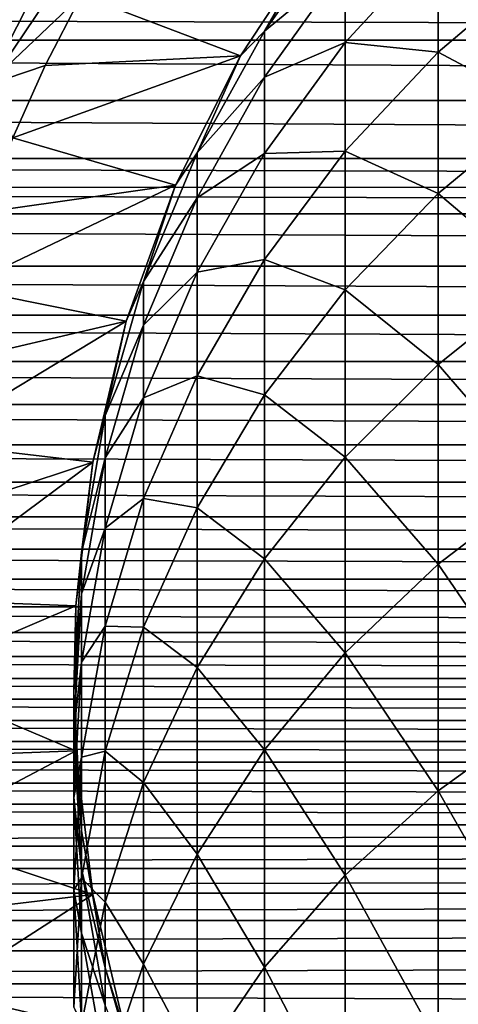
# Model space of a CAD drawing. Header units: metres. Extents: x -109 to 109, y -315 to 32.
# Tile 200 of 256: x -13.57 to -8.98, y -3.4 to 6.88. Entities that reach past the tile are written whole.
import ezdxf

# ---------------------------------------------------------------- set-up
doc = ezdxf.new("R2010")
doc.units = ezdxf.units.M
doc.layers.add('solid_K244242000C74_AAA', color=7, linetype='CONTINUOUS')

msp = doc.modelspace()

# ---------------------------------------------------------------- linework, layer by layer
at = {"layer": 'solid_K244242000C74_AAA'}
for points in [[(-16.023153, 9.640984, 26.77269), (-13.040832, 7.443475, 13.022852), (-13.751026, 6.388537, 13.571536)], [(-10.427602, 7.763062, 99.5), (-11.007415, 6.756376, 103.573318), (-10.163809, 7.941661, 103.666595)], [(-10.163809, 7.4509, 107.81163), (-10.163809, 7.941661, 103.666595), (-11.007415, 6.756376, 103.573318)], [(-13.185468, 7.612633, 75.463287), (-13.582321, 7.841757, 75.353462), (-14.327603, 6.37906, 75.353462)], [(-11.258284, 6.500063, 75.5), (-10.427655, 7.762985, 75.5), (-12.919086, 7.132758, 75.5)], [(-10.427602, 7.763062, 99.5), (-11.258284, 6.500063, 75.5), (-11.25833, 6.5, 99.5)], [(-10.427602, 7.763062, 99.5), (-11.25833, 6.5, 99.5), (-11.007415, 6.756376, 103.573318)], [(-10.427602, 7.763062, 99.5), (-10.427655, 7.762985, 75.5), (-11.258284, 6.500063, 75.5)], [(-13.908973, 6.192674, 75.463287), (-13.185468, 7.612633, 75.463287), (-14.327603, 6.37906, 75.353462)], [(-13.908973, 6.192674, 75.463287), (-12.919086, 7.132758, 75.5), (-13.185468, 7.612633, 75.463287)], [(-10.163809, 6.636114, 111.905312), (-9.192389, 7.69306, 112.159241), (-10.163809, 7.4509, 107.81163)], [(-9.192389, 6.536077, 116.258514), (-9.192389, 7.69306, 112.159241), (-10.163809, 6.636114, 111.905312)], [(-9.192389, 6.536077, 116.258514), (-8.105368, 7.459882, 116.558914), (-9.192389, 7.69306, 112.159241)], [(-63.08997, 6.978673, 13.277731), (-62.852905, 6.846569, 13.346329), (-13.040832, 7.443475, 13.022852)], [(-62.852905, 6.846569, 13.346329), (-62.601795, 6.709546, 13.415736), (-13.040832, 7.443475, 13.022852)], [(-62.601795, 6.709546, 13.415736), (-62.336479, 6.566334, 13.48641), (-13.040832, 7.443475, 13.022852)], [(-62.336479, 6.566334, 13.48641), (-62.055328, 6.419843, 13.556755), (-13.040832, 7.443475, 13.022852)], [(-62.055328, 6.419843, 13.556755), (-13.751026, 6.388537, 13.571536), (-13.040832, 7.443475, 13.022852)], [(-11.007415, 6.276602, 107.625542), (-10.163809, 7.4509, 107.81163), (-11.007415, 6.756376, 103.573318)], [(-10.163809, 6.636114, 111.905312), (-10.163809, 7.4509, 107.81163), (-11.007415, 6.276602, 107.625542)], [(-8.105368, 5.95808, 120.626289), (-8.105368, 7.459882, 116.558914), (-9.192389, 6.536077, 116.258514)], [(-13.908973, 6.192674, 75.463287), (-13.298896, 6.396797, 75.5), (-12.919086, 7.132758, 75.5)], [(-11.258284, 6.500063, 75.5), (-12.919086, 7.132758, 75.5), (-13.298896, 6.396797, 75.5)], [(55.592159, 6.660616, -13.440097), (-55.592159, 6.660616, -13.440097), (-55.818272, 6.978356, -13.277897)], [(55.818272, 6.978356, -13.277897), (55.592159, 6.660616, -13.440097), (-55.818272, 6.978356, -13.277897)], [(-11.25833, 6.5, 99.5), (-11.712595, 5.484381, 103.473206), (-11.007415, 6.756376, 103.573318)], [(-11.007415, 6.276602, 107.625542), (-11.007415, 6.756376, 103.573318), (-11.712595, 5.484381, 103.473206)], [(55.192776, 6.031777, -13.733814), (-55.192776, 6.031777, -13.733814), (-55.592159, 6.660616, -13.440097)], [(55.592159, 6.660616, -13.440097), (55.192776, 6.031777, -13.733814), (-55.592159, 6.660616, -13.440097)], [(-11.007415, 5.480058, 111.627579), (-10.163809, 6.636114, 111.905312), (-11.007415, 6.276602, 107.625542)], [(-10.163809, 5.502338, 115.922363), (-10.163809, 6.636114, 111.905312), (-11.007415, 5.480058, 111.627579)], [(-10.163809, 5.502338, 115.922363), (-9.192389, 6.536077, 116.258514), (-10.163809, 6.636114, 111.905312)], [(-11.258284, 6.500063, 75.5), (-13.298896, 6.396797, 75.5), (-13.636665, 5.640985, 75.5)], [(-11.936845, 5.148944, 75.5), (-11.258284, 6.500063, 75.5), (-13.636665, 5.640985, 75.5)], [(-11.25833, 6.5, 99.5), (-11.258284, 6.500063, 75.5), (-11.936845, 5.148944, 75.5)], [(-11.25833, 6.5, 99.5), (-11.936845, 5.148944, 75.5), (-11.93681, 5.149037, 99.5)], [(-11.25833, 6.5, 99.5), (-11.93681, 5.149037, 99.5), (-11.712595, 5.484381, 103.473206)], [(-9.192389, 5.06072, 120.254257), (-9.192389, 6.536077, 116.258514), (-10.163809, 5.502338, 115.922363)], [(-9.192389, 5.06072, 120.254257), (-8.105368, 5.95808, 120.626289), (-9.192389, 6.536077, 116.258514)], [(-13.908973, 6.192674, 75.463287), (-13.636665, 5.640985, 75.5), (-13.298896, 6.396797, 75.5)], [(-11.712595, 5.016398, 107.425842), (-11.007415, 6.276602, 107.625542), (-11.712595, 5.484381, 103.473206)], [(-11.007415, 5.480058, 111.627579), (-11.007415, 6.276602, 107.625542), (-11.712595, 5.016398, 107.425842)], [(54.862499, 5.425976, -13.984233), (-54.862499, 5.425976, -13.984233), (-55.192776, 6.031777, -13.733814)], [(55.192776, 6.031777, -13.733814), (54.862499, 5.425976, -13.984233), (-55.192776, 6.031777, -13.733814)], [(-8.105368, 4.141476, 124.563148), (-8.105368, 5.95808, 120.626289), (-9.192389, 5.06072, 120.254257)], [(-11.936845, 5.148944, 75.5), (-13.636665, 5.640985, 75.5), (-13.931457, 4.867616, 75.5)], [(-11.93681, 5.149037, 99.5), (-12.270483, 4.141672, 103.367531), (-11.712595, 5.484381, 103.473206)], [(-11.712595, 5.016398, 107.425842), (-11.712595, 5.484381, 103.473206), (-12.270483, 4.141672, 103.367531)], [(-11.712595, 4.23943, 111.329521), (-11.007415, 5.480058, 111.627579), (-11.712595, 5.016398, 107.425842)], [(-11.007415, 4.371665, 115.554688), (-11.007415, 5.480058, 111.627579), (-11.712595, 4.23943, 111.329521)], [(-11.007415, 4.371665, 115.554688), (-10.163809, 5.502338, 115.922363), (-11.007415, 5.480058, 111.627579)], [(-10.163809, 4.056575, 119.837959), (-10.163809, 5.502338, 115.922363), (-11.007415, 4.371665, 115.554688)], [(-10.163809, 4.056575, 119.837959), (-9.192389, 5.06072, 120.254257), (-10.163809, 5.502338, 115.922363)], [(54.711296, 5.10908, -14.103095), (-54.724346, 5.137531, -14.092756), (-54.862499, 5.425976, -13.984233)], [(54.862499, 5.425976, -13.984233), (54.711296, 5.10908, -14.103095), (-54.862499, 5.425976, -13.984233)], [(-11.936845, 5.148944, 75.5), (-13.931457, 4.867616, 75.5), (-14.182701, 4.07806, 75.5)], [(-12.453831, 3.728525, 75.5), (-11.936845, 5.148944, 75.5), (-14.182701, 4.07806, 75.5)], [(-11.93681, 5.149037, 99.5), (-12.453831, 3.728525, 75.5), (-12.453864, 3.728442, 99.5)], [(-11.93681, 5.149037, 99.5), (-12.453864, 3.728442, 99.5), (-12.270483, 4.141672, 103.367531)], [(-11.93681, 5.149037, 99.5), (-11.936845, 5.148944, 75.5), (-12.453831, 3.728525, 75.5)], [(54.596004, 4.848777, -14.194695), (-54.596004, 4.848777, -14.194695), (-54.724346, 5.137531, -14.092756)], [(54.711296, 5.10908, -14.103095), (54.596004, 4.848777, -14.194695), (-54.724346, 5.137531, -14.092756)], [(-9.192389, 3.276106, 124.121788), (-9.192389, 5.06072, 120.254257), (-10.163809, 4.056575, 119.837959)], [(-9.192389, 3.276106, 124.121788), (-8.105368, 4.141476, 124.563148), (-9.192389, 5.06072, 120.254257)], [(-12.270483, 3.686136, 107.21505), (-11.712595, 5.016398, 107.425842), (-12.270483, 4.141672, 103.367531)], [(-11.712595, 4.23943, 111.329521), (-11.712595, 5.016398, 107.425842), (-12.270483, 3.686136, 107.21505)], [(54.384624, 4.303791, -14.369321), (-54.384624, 4.303791, -14.369321), (-54.596004, 4.848777, -14.194695)], [(54.596004, 4.848777, -14.194695), (54.384624, 4.303791, -14.369321), (-54.596004, 4.848777, -14.194695)], [(-11.712595, 3.158278, 115.160118), (-11.007415, 4.371665, 115.554688), (-11.712595, 4.23943, 111.329521)], [(-11.007415, 2.958271, 119.382622), (-11.007415, 4.371665, 115.554688), (-11.712595, 3.158278, 115.160118)], [(-11.007415, 2.958271, 119.382622), (-10.163809, 4.056575, 119.837959), (-11.007415, 4.371665, 115.554688)], [(54.218666, 3.790483, -14.513175), (-54.218666, 3.790483, -14.513175), (-54.384624, 4.303791, -14.369321)], [(54.384624, 4.303791, -14.369321), (54.218666, 3.790483, -14.513175), (-54.384624, 4.303791, -14.369321)], [(-12.270483, 2.929833, 111.0149), (-11.712595, 4.23943, 111.329521), (-12.270483, 3.686136, 107.21505)], [(-11.712595, 3.158278, 115.160118), (-11.712595, 4.23943, 111.329521), (-12.270483, 2.929833, 111.0149)], [(-12.453864, 3.728442, 99.5), (-12.674063, 2.745135, 103.257622), (-12.270483, 4.141672, 103.367531)], [(-12.270483, 3.686136, 107.21505), (-12.270483, 4.141672, 103.367531), (-12.674063, 2.745135, 103.257622)], [(-8.105368, 2.021292, 128.345169), (-8.105368, 4.141476, 124.563148), (-9.192389, 3.276106, 124.121788)], [(-12.453831, 3.728525, 75.5), (-14.182701, 4.07806, 75.5), (-14.389163, 3.275698, 75.5)], [(-10.163809, 2.307757, 123.627914), (-10.163809, 4.056575, 119.837959), (-11.007415, 2.958271, 119.382622)], [(-10.163809, 2.307757, 123.627914), (-9.192389, 3.276106, 124.121788), (-10.163809, 4.056575, 119.837959)], [(54.092552, 3.309116, -14.630439), (-54.092552, 3.309116, -14.630439), (-54.218666, 3.790483, -14.513175)], [(54.218666, 3.790483, -14.513175), (54.092552, 3.309116, -14.630439), (-54.218666, 3.790483, -14.513175)], [(-12.453831, 3.728525, 75.5), (-14.389163, 3.275698, 75.5), (-14.550302, 2.463416, 75.5)], [(-12.802513, 2.257326, 75.5), (-12.453831, 3.728525, 75.5), (-14.550302, 2.463416, 75.5)], [(-12.453864, 3.728442, 99.5), (-12.453831, 3.728525, 75.5), (-12.802513, 2.257326, 75.5)], [(-12.453864, 3.728442, 99.5), (-12.802513, 2.257326, 75.5), (-12.802501, 2.257426, 99.5)], [(-12.453864, 3.728442, 99.5), (-12.802501, 2.257426, 99.5), (-12.674063, 2.745135, 103.257622)], [(-12.674063, 2.302544, 106.995796), (-12.270483, 3.686136, 107.21505), (-12.674063, 2.745135, 103.257622)], [(-12.270483, 2.929833, 111.0149), (-12.270483, 3.686136, 107.21505), (-12.674063, 2.302544, 106.995796)], [(54.000355, 2.859439, -14.724932), (-54.000355, 2.859439, -14.724932), (-54.092552, 3.309116, -14.630439)], [(54.092552, 3.309116, -14.630439), (54.000355, 2.859439, -14.724932), (-54.092552, 3.309116, -14.630439)], [(-9.192389, 1.193258, 127.837219), (-9.192389, 3.276106, 124.121788), (-10.163809, 2.307757, 123.627914)], [(-9.192389, 1.193258, 127.837219), (-8.105368, 2.021292, 128.345169), (-9.192389, 3.276106, 124.121788)], [(-12.270483, 1.877436, 114.743614), (-11.712595, 3.158278, 115.160118), (-12.270483, 2.929833, 111.0149)], [(-11.712595, 1.77962, 118.893974), (-11.712595, 3.158278, 115.160118), (-12.270483, 1.877436, 114.743614)], [(-11.712595, 1.77962, 118.893974), (-11.007415, 2.958271, 119.382622), (-11.712595, 3.158278, 115.160118)], [(-12.674063, 1.567734, 110.68766), (-12.270483, 2.929833, 111.0149), (-12.674063, 2.302544, 106.995796)], [(-12.270483, 1.877436, 114.743614), (-12.270483, 2.929833, 111.0149), (-12.674063, 1.567734, 110.68766)], [(-11.007415, 1.248607, 123.087723), (-11.007415, 2.958271, 119.382622), (-11.712595, 1.77962, 118.893974)], [(-11.007415, 1.248607, 123.087723), (-10.163809, 2.307757, 123.627914), (-11.007415, 2.958271, 119.382622)], [(53.932953, 2.439452, -14.800306), (-53.932953, 2.439452, -14.800306), (-54.000355, 2.859439, -14.724932)], [(54.000355, 2.859439, -14.724932), (53.932953, 2.439452, -14.800306), (-54.000355, 2.859439, -14.724932)], [(-12.802501, 2.257426, 99.5), (-12.918259, 1.312331, 103.144859), (-12.674063, 2.745135, 103.257622)], [(-12.674063, 2.302544, 106.995796), (-12.674063, 2.745135, 103.257622), (-12.918259, 1.312331, 103.144859)], [(53.887531, 2.048476, -14.859467), (-53.887531, 2.048476, -14.859467), (-53.932953, 2.439452, -14.800306)], [(53.932953, 2.439452, -14.800306), (53.887531, 2.048476, -14.859467), (-53.932953, 2.439452, -14.800306)], [(-12.802513, 2.257326, 75.5), (-14.550302, 2.463416, 75.5), (-14.665458, 1.643934, 75.5)], [(-12.918259, 0.883022, 106.770851), (-12.674063, 2.302544, 106.995796), (-12.918259, 1.312331, 103.144859)], [(-12.674063, 1.567734, 110.68766), (-12.674063, 2.302544, 106.995796), (-12.918259, 0.883022, 106.770851)], [(-10.163809, 0.266688, 127.268814), (-10.163809, 2.307757, 123.627914), (-11.007415, 1.248607, 123.087723)], [(-10.163809, 0.266688, 127.268814), (-9.192389, 1.193258, 127.837219), (-10.163809, 2.307757, 123.627914)], [(-12.802513, 2.257326, 75.5), (-14.665458, 1.643934, 75.5), (-14.734483, 0.822691, 75.5)], [(-12.977994, 0.755979, 75.5), (-12.802513, 2.257326, 75.5), (-14.734483, 0.822691, 75.5)], [(-12.802501, 2.257426, 99.5), (-12.977994, 0.755979, 75.5), (-12.978006, 0.755883, 99.5)], [(-12.802501, 2.257426, 99.5), (-12.978006, 0.755883, 99.5), (-12.918259, 1.312331, 103.144859)], [(-12.802501, 2.257426, 99.5), (-12.802513, 2.257326, 75.5), (-12.977994, 0.755979, 75.5)], [(53.861355, 1.685636, -14.904986), (-53.861355, 1.685636, -14.904986), (-53.887531, 2.048476, -14.859467)], [(53.887531, 2.048476, -14.859467), (53.861355, 1.685636, -14.904986), (-53.887531, 2.048476, -14.859467)], [(-8.105368, -0.389374, 131.949005), (-8.105368, 2.021292, 128.345169), (-9.192389, 1.193258, 127.837219)], [(-12.674063, 0.545245, 114.31041), (-12.270483, 1.877436, 114.743614), (-12.674063, 1.567734, 110.68766)], [(-12.270483, 0.535445, 118.378159), (-12.270483, 1.877436, 114.743614), (-12.674063, 0.545245, 114.31041)], [(-12.270483, 0.535445, 118.378159), (-11.712595, 1.77962, 118.893974), (-12.270483, 1.877436, 114.743614)], [(-11.712595, 0.111974, 122.508018), (-11.712595, 1.77962, 118.893974), (-12.270483, 0.535445, 118.378159)], [(-11.712595, 0.111974, 122.508018), (-11.007415, 1.248607, 123.087723), (-11.712595, 1.77962, 118.893974)], [(53.848816, 1.348392, -14.939272), (-53.848816, 1.348392, -14.939272), (-53.861355, 1.685636, -14.904986)], [(53.861355, 1.685636, -14.904986), (53.848816, 1.348392, -14.939272), (-53.861355, 1.685636, -14.904986)], [(-12.918259, 0.170264, 110.351929), (-12.674063, 1.567734, 110.68766), (-12.918259, 0.883022, 106.770851)], [(-12.674063, 0.545245, 114.31041), (-12.674063, 1.567734, 110.68766), (-12.918259, 0.170264, 110.351929)], [(53.848579, 1.035814, -14.964193), (-53.848579, 1.035814, -14.964193), (-53.848816, 1.348392, -14.939272)], [(53.848816, 1.348392, -14.939272), (53.848579, 1.035814, -14.964193), (-53.848816, 1.348392, -14.939272)], [(-12.978006, 0.755883, 99.5), (-13, -0.13872, 103.030663), (-12.918259, 1.312331, 103.144859)], [(-12.918259, 0.883022, 106.770851), (-12.918259, 1.312331, 103.144859), (-13, -0.13872, 103.030663)], [(-11.007415, -0.746766, 126.64711), (-11.007415, 1.248607, 123.087723), (-11.712595, 0.111974, 122.508018)], [(-11.007415, -0.746766, 126.64711), (-10.163809, 0.266688, 127.268814), (-11.007415, 1.248607, 123.087723)], [(-9.192389, -1.174956, 131.377579), (-9.192389, 1.193258, 127.837219), (-10.163809, 0.266688, 127.268814)], [(-9.192389, -1.174956, 131.377579), (-8.105368, -0.389374, 131.949005), (-9.192389, 1.193258, 127.837219)], [(53.858696, 0.746821, -14.981397), (-53.858696, 0.746821, -14.981397), (-53.848579, 1.035814, -14.964193)], [(53.848579, 1.035814, -14.964193), (53.858696, 0.746821, -14.981397), (-53.848579, 1.035814, -14.964193)], [(-12.977994, 0.755979, 75.5), (-14.734483, 0.822691, 75.5), (-14.75736, 0, 75.5)], [(-13, -0.554578, 106.543045), (-12.918259, 0.883022, 106.770851), (-13, -0.13872, 103.030663)], [(-12.918259, 0.170264, 110.351929), (-12.918259, 0.883022, 106.770851), (-13, -0.554578, 106.543045)], [(53.871311, 0.4787, -14.992359), (-53.871311, 0.4787, -14.992359), (-53.858696, 0.746821, -14.981397)], [(53.858696, 0.746821, -14.981397), (53.871311, 0.4787, -14.992359), (-53.858696, 0.746821, -14.981397)], [(-12.977994, -0.755979, 75.5), (-12.977994, 0.755979, 75.5), (-14.75736, 0, 75.5)], [(-12.978006, 0.755883, 99.5), (-12.978006, -0.755883, 99.5), (-13, -0.13872, 103.030663)], [(-12.978006, 0.755883, 99.5), (-12.977994, 0.755979, 75.5), (-12.977994, -0.755979, 75.5)], [(-12.978006, 0.755883, 99.5), (-12.977994, -0.755979, 75.5), (-12.978006, -0.755883, 99.5)], [(-12.918259, -0.821541, 113.865959), (-12.674063, 0.545245, 114.31041), (-12.918259, 0.170264, 110.351929)], [(-12.674063, -0.758608, 117.841667), (-12.674063, 0.545245, 114.31041), (-12.918259, -0.821541, 113.865959)], [(-12.674063, -0.758608, 117.841667), (-12.270483, 0.535445, 118.378159), (-12.674063, 0.545245, 114.31041)], [(-12.270483, -1.087848, 121.896088), (-12.270483, 0.535445, 118.378159), (-12.674063, -0.758608, 117.841667)], [(-12.270483, -1.087848, 121.896088), (-11.712595, 0.111974, 122.508018), (-12.270483, 0.535445, 118.378159)], [(53.890614, 0.229988, -14.998237), (-53.890614, 0.229988, -14.998237), (-53.871311, 0.4787, -14.992359)], [(53.871311, 0.4787, -14.992359), (53.890614, 0.229988, -14.998237), (-53.871311, 0.4787, -14.992359)], [(53.917881, 0, -15), (-53.917881, 0, -15), (-53.890614, 0.229988, -14.998237)], [(53.890614, 0.229988, -14.998237), (53.917881, 0, -15), (-53.890614, 0.229988, -14.998237)], [(-10.163809, -2.054023, 130.738174), (-10.163809, 0.266688, 127.268814), (-11.007415, -0.746766, 126.64711)], [(-10.163809, -2.054023, 130.738174), (-9.192389, -1.174956, 131.377579), (-10.163809, 0.266688, 127.268814)], [(-13, -1.245004, 110.011917), (-12.918259, 0.170264, 110.351929), (-13, -0.554578, 106.543045)], [(-12.918259, -0.821541, 113.865959), (-12.918259, 0.170264, 110.351929), (-13, -1.245004, 110.011917)], [(-11.712595, -1.834359, 125.979927), (-11.712595, 0.111974, 122.508018), (-12.270483, -1.087848, 121.896088)], [(-11.712595, -1.834359, 125.979927), (-11.007415, -0.746766, 126.64711), (-11.712595, 0.111974, 122.508018)], [(-53.943382, -0.218245, -14.998412), (-53.917881, 0, -15), (53.943382, -0.218255, -14.998412)], [(53.943382, -0.218255, -14.998412), (-53.917881, 0, -15), (53.917881, 0, -15)], [(-12.977994, -0.755979, 75.5), (-14.75736, 0, 75.5), (-14.734483, -0.822688, 75.5)], [(-12.978006, -0.755883, 99.5), (-12.918259, -1.589771, 102.916458), (-13, -0.13872, 103.030663)], [(-13, -0.554578, 106.543045), (-13, -0.13872, 103.030663), (-12.918259, -1.589771, 102.916458)], [(-53.97094, -0.439741, -14.993553), (-53.943382, -0.218245, -14.998412), (53.97094, -0.439756, -14.993552)], [(-53.943382, -0.218245, -14.998412), (53.943382, -0.218255, -14.998412), (53.97094, -0.439756, -14.993552)], [(-8.105368, -3.075629, 135.352371), (-8.105368, -0.389374, 131.949005), (-9.192389, -1.174956, 131.377579)], [(-54.002884, -0.658361, -14.985545), (-53.97094, -0.439741, -14.993553), (54.002888, -0.658383, -14.985544)], [(-53.97094, -0.439741, -14.993553), (53.97094, -0.439756, -14.993552), (54.002888, -0.658383, -14.985544)], [(-12.918259, -1.992178, 106.315231), (-13, -0.554578, 106.543045), (-12.918259, -1.589771, 102.916458)], [(-13, -1.245004, 110.011917), (-13, -0.554578, 106.543045), (-12.918259, -1.992178, 106.315231)], [(-54.040047, -0.874708, -14.974475), (-54.002884, -0.658361, -14.985545), (54.040054, -0.874739, -14.974473)], [(-54.002884, -0.658361, -14.985545), (54.002888, -0.658383, -14.985544), (54.040054, -0.874739, -14.974473)], [(-12.977994, -0.755979, 75.5), (-14.734483, -0.822688, 75.5), (-14.665459, -1.643929, 75.5)], [(-12.802513, -2.257326, 75.5), (-12.977994, -0.755979, 75.5), (-14.665459, -1.643929, 75.5)], [(-13, -2.205734, 113.415848), (-12.918259, -0.821541, 113.865959), (-13, -1.245004, 110.011917)], [(-12.918259, -2.086266, 117.291245), (-12.918259, -0.821541, 113.865959), (-13, -2.205734, 113.415848)], [(-12.978006, -0.755883, 99.5), (-12.977994, -0.755979, 75.5), (-12.802513, -2.257326, 75.5)], [(-12.978006, -0.755883, 99.5), (-12.802513, -2.257326, 75.5), (-12.802501, -2.257426, 99.5)], [(-12.978006, -0.755883, 99.5), (-12.802501, -2.257426, 99.5), (-12.918259, -1.589771, 102.916458)], [(-12.918259, -2.086266, 117.291245), (-12.674063, -0.758608, 117.841667), (-12.918259, -0.821541, 113.865959)], [(-12.674063, -2.335769, 121.259621), (-12.674063, -0.758608, 117.841667), (-12.918259, -2.086266, 117.291245)], [(-12.674063, -2.335769, 121.259621), (-12.270483, -1.087848, 121.896088), (-12.674063, -0.758608, 117.841667)], [(-11.007415, -3.01552, 130.038788), (-11.007415, -0.746766, 126.64711), (-11.712595, -1.834359, 125.979927)], [(-11.007415, -3.01552, 130.038788), (-10.163809, -2.054023, 130.738174), (-11.007415, -0.746766, 126.64711)], [(-54.083023, -1.092358, -14.960173), (-54.040047, -0.874708, -14.974475), (54.083035, -1.092392, -14.96017)], [(-54.040047, -0.874708, -14.974475), (54.040054, -0.874739, -14.974473), (54.083035, -1.092392, -14.96017)], [(-54.131039, -1.311492, -14.942556), (-54.083023, -1.092358, -14.960173), (54.13105, -1.311532, -14.942553)], [(-54.083023, -1.092358, -14.960173), (54.083035, -1.092392, -14.96017), (54.13105, -1.311532, -14.942553)], [(-12.270483, -2.982415, 125.27565), (-12.270483, -1.087848, 121.896088), (-12.674063, -2.335769, 121.259621)], [(-12.270483, -2.982415, 125.27565), (-11.712595, -1.834359, 125.979927), (-12.270483, -1.087848, 121.896088)], [(-9.192389, -3.813907, 134.721024), (-9.192389, -1.174956, 131.377579), (-10.163809, -2.054023, 130.738174)], [(-9.192389, -3.813907, 134.721024), (-8.105368, -3.075629, 135.352371), (-9.192389, -1.174956, 131.377579)], [(-54.183323, -1.530454, -14.92172), (-54.131039, -1.311492, -14.942556), (54.183327, -1.530519, -14.921713)], [(-54.131039, -1.311492, -14.942556), (54.13105, -1.311532, -14.942553), (54.183327, -1.530519, -14.921713)], [(-12.918259, -2.660272, 109.671906), (-13, -1.245004, 110.011917), (-12.918259, -1.992178, 106.315231)], [(-13, -2.205734, 113.415848), (-13, -1.245004, 110.011917), (-12.918259, -2.660272, 109.671906)], [(-54.240891, -1.751853, -14.897349), (-54.183323, -1.530454, -14.92172), (54.183327, -1.530519, -14.921713)], [(-54.240891, -1.751853, -14.897349), (54.183327, -1.530519, -14.921713), (54.240906, -1.751988, -14.897333)], [(-12.802513, -2.257326, 75.5), (-14.665459, -1.643929, 75.5), (-14.550303, -2.46341, 75.5)], [(-12.802501, -2.257426, 99.5), (-12.674063, -3.022575, 102.803696), (-12.918259, -1.589771, 102.916458)], [(-12.918259, -1.992178, 106.315231), (-12.918259, -1.589771, 102.916458), (-12.674063, -3.022575, 102.803696)], [(-54.307121, -1.985533, -14.868008), (-54.240891, -1.751853, -14.897349), (54.240906, -1.751988, -14.897333)], [(-54.307121, -1.985533, -14.868008), (54.240906, -1.751988, -14.897333), (54.307186, -1.98573, -14.867982)], [(-11.712595, -4.047355, 129.288254), (-11.712595, -1.834359, 125.979927), (-12.270483, -2.982415, 125.27565)], [(-11.712595, -4.047355, 129.288254), (-11.007415, -3.01552, 130.038788), (-11.712595, -1.834359, 125.979927)], [(-54.386345, -2.242078, -14.83149), (-54.307121, -1.985533, -14.868008), (54.307186, -1.98573, -14.867982)], [(-54.386345, -2.242078, -14.83149), (54.307186, -1.98573, -14.867982), (54.386513, -2.242288, -14.831458)], [(-12.674063, -3.4117, 106.090286), (-12.918259, -1.992178, 106.315231), (-12.674063, -3.022575, 102.803696)], [(-12.918259, -2.660272, 109.671906), (-12.918259, -1.992178, 106.315231), (-12.674063, -3.4117, 106.090286)], [(-10.163809, -4.64004, 134.014542), (-10.163809, -2.054023, 130.738174), (-11.007415, -3.01552, 130.038788)], [(-10.163809, -4.64004, 134.014542), (-9.192389, -3.813907, 134.721024), (-10.163809, -2.054023, 130.738174)], [(-13, -3.430833, 116.733818), (-12.918259, -2.086266, 117.291245), (-13, -2.205734, 113.415848)], [(-12.918259, -3.616098, 120.606628), (-12.918259, -2.086266, 117.291245), (-13, -3.430833, 116.733818)], [(-12.918259, -3.616098, 120.606628), (-12.674063, -2.335769, 121.259621), (-12.918259, -2.086266, 117.291245)], [(-54.482456, -2.527898, -14.785457), (-54.386345, -2.242078, -14.83149), (54.386513, -2.242288, -14.831458)], [(-54.482456, -2.527898, -14.785457), (54.386513, -2.242288, -14.831458), (54.482876, -2.528156, -14.785413)], [(-12.802513, -2.257326, 75.5), (-14.550303, -2.46341, 75.5), (-14.389164, -3.275693, 75.5)], [(-12.453831, -3.728525, 75.5), (-12.802513, -2.257326, 75.5), (-14.389164, -3.275693, 75.5)], [(-12.918259, -3.589927, 112.965736), (-13, -2.205734, 113.415848), (-12.918259, -2.660272, 109.671906)], [(-13, -3.430833, 116.733818), (-13, -2.205734, 113.415848), (-12.918259, -3.589927, 112.965736)], [(-12.802501, -2.257426, 99.5), (-12.802513, -2.257326, 75.5), (-12.453831, -3.728525, 75.5)], [(-12.802501, -2.257426, 99.5), (-12.453831, -3.728525, 75.5), (-12.453864, -3.728442, 99.5)], [(-12.802501, -2.257426, 99.5), (-12.453864, -3.728442, 99.5), (-12.674063, -3.022575, 102.803696)], [(-12.674063, -4.176496, 124.543144), (-12.674063, -2.335769, 121.259621), (-12.918259, -3.616098, 120.606628)], [(-12.674063, -4.176496, 124.543144), (-12.270483, -2.982415, 125.27565), (-12.674063, -2.335769, 121.259621)], [(-54.59819, -2.843589, -14.728001), (-54.482456, -2.527898, -14.785457), (54.482876, -2.528156, -14.785413)], [(-54.59819, -2.843589, -14.728001), (54.482876, -2.528156, -14.785413), (54.599014, -2.84385, -14.72795)], [(-12.674063, -4.057743, 109.336166), (-12.918259, -2.660272, 109.671906), (-12.674063, -3.4117, 106.090286)], [(-12.918259, -3.589927, 112.965736), (-12.918259, -2.660272, 109.671906), (-12.674063, -4.057743, 109.336166)], [(-54.736465, -3.188792, -14.657135), (-54.59819, -2.843589, -14.728001), (54.599014, -2.84385, -14.72795)], [(-54.736465, -3.188792, -14.657135), (54.599014, -2.84385, -14.72795), (54.737633, -3.188897, -14.657112)], [(-12.270483, -5.136553, 128.495987), (-12.270483, -2.982415, 125.27565), (-12.674063, -4.176496, 124.543144)], [(-12.453864, -3.728442, 99.5), (-12.270483, -4.419112, 102.693787), (-12.674063, -3.022575, 102.803696)], [(-12.674063, -3.4117, 106.090286), (-12.674063, -3.022575, 102.803696), (-12.270483, -4.419112, 102.693787)], [(-12.270483, -5.136553, 128.495987), (-11.712595, -4.047355, 129.288254), (-12.270483, -2.982415, 125.27565)], [(-11.007415, -5.54364, 133.241806), (-11.007415, -3.01552, 130.038788), (-11.712595, -4.047355, 129.288254)], [(-11.007415, -5.54364, 133.241806), (-10.163809, -4.64004, 134.014542), (-11.007415, -3.01552, 130.038788)], [(-8.356239, -6.138417, 138.361588), (-8.105368, -3.075629, 135.352371), (-9.192389, -3.813907, 134.721024)], [(-54.901939, -3.565622, -14.570049), (-54.736465, -3.188792, -14.657135), (54.903008, -3.565614, -14.570051)], [(-54.736465, -3.188792, -14.657135), (54.737633, -3.188897, -14.657112), (54.903008, -3.565614, -14.570051)], [(-12.453831, -3.728525, 75.5), (-14.389164, -3.275693, 75.5), (-14.182702, -4.078055, 75.5)]]:
    msp.add_3dface(points, dxfattribs=at)

doc.saveas('drawing.dxf')
